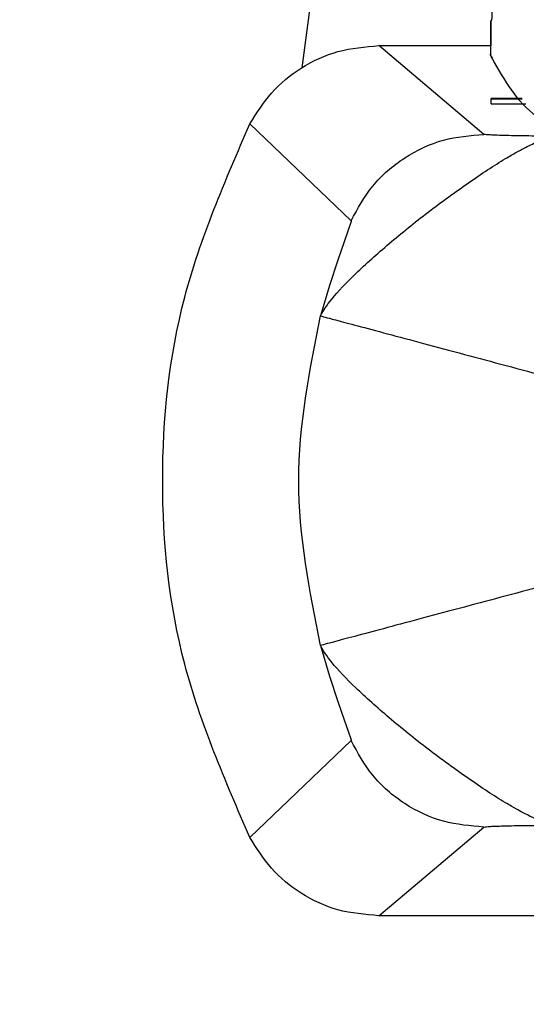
# Model space of a CAD drawing. Header units: inches. Extents: x 170 to 312, y 215 to 248.
# Tile 225 of 256: x 276.0605 to 276.0798, y 224.0192 to 224.0567. Entities that reach past the tile are written whole.
import ezdxf
from ezdxf import colors
from ezdxf.entities.mleader import LeaderData, LeaderLine
from ezdxf.math import Vec2, Vec3

# ---------------------------------------------------------------- set-up
doc = ezdxf.new("R2010")
doc.units = ezdxf.units.IN
doc.header["$LTSCALE"] = 0.25
doc.header["$MEASUREMENT"] = 0
doc.layers.add('ANNOTATIONS', color=1, linetype='Continuous')
doc.layers.add('MOTOR LH', color=7, linetype='Continuous')
doc.styles.add('ARIAL', font='arial.ttf', dxfattribs={"height": 0.09375})

msp = doc.modelspace()

# ---------------------------------------------------------------- linework, layer by layer
at = {"layer": 'MOTOR LH'}
for p, q in [((276.071278, 224.054879), (276.07198, 224.060195)), ((276.078461, 224.056692), (276.078461, 224.056682)), ((276.078461, 224.056632), (276.078461, 224.055713)), ((276.0782, 224.052343), (276.074205, 224.055722)), ((276.074205, 224.055722), (276.078461, 224.055722)), ((276.078461, 224.055329), (276.078489, 224.055263)), ((276.079646, 224.053712), (276.078471, 224.053712)), ((276.078471, 224.053512), (276.078471, 224.053712)), ((276.078471, 224.053697), (276.079657, 224.053697)), ((276.078471, 224.053512), (276.079791, 224.053512)), ((276.069294, 224.052739), (276.073143, 224.049054)), ((276.073143, 224.029254), (276.069294, 224.02557)), ((276.074205, 224.022587), (276.0782, 224.025964)), ((276.116674, 224.022587), (276.074205, 224.022587))]:
    msp.add_line(p, q, dxfattribs=at)
at = {"layer": 'MOTOR LH', "flags": 128}
for points in [[(276.073143, 224.049054), (276.073144, 224.04905), (276.073141, 224.049024), (276.073038, 224.048695), (276.072883, 224.048257), (276.072639, 224.047558), (276.072317, 224.046592), (276.071976, 224.045432)], [(276.071976, 224.032876), (276.072317, 224.031715), (276.072639, 224.030749), (276.072883, 224.030051), (276.073037, 224.029612), (276.073141, 224.029284), (276.073144, 224.029257), (276.073143, 224.029254)]]:
    msp.add_lwpolyline(points, dxfattribs=at)
at = {"layer": 'MOTOR LH'}
for points, knots in [([(276.078461, 224.056645), (276.078474, 224.056668), (276.078501, 224.056713), (276.078516, 224.056838), (276.078509, 224.056987), (276.078487, 224.057117), (276.078467, 224.057191), (276.078461, 224.057215)], [0, 0, 0, 0, 0.2291748, 0.4594573, 0.6793833, 0.8976105, 1, 1, 1, 1]), ([(276.078461, 224.055329), (276.078461, 224.055402), (276.078461, 224.055548), (276.078461, 224.056085), (276.078461, 224.056505), (276.078461, 224.056645)], [0, 0, 0, 0, 0.400293, 0.800377, 1, 1, 1, 1]), ([(276.069294, 224.052739), (276.069547, 224.053148), (276.070062, 224.053979), (276.07123, 224.054926), (276.072637, 224.055592), (276.073677, 224.055678), (276.074205, 224.055722)], [0, 0, 0, 0, 0.2379185, 0.4839742, 0.7380271, 1, 1, 1, 1]), ([(276.07842, 224.0554), (276.07888, 224.054557), (276.079463, 224.05349), (276.080465, 224.052852), (276.080676, 224.052717)], [0, 0, 0, 0, 0.789388, 1, 1, 1, 1]), ([(276.0785, 224.055238), (276.078505, 224.055225), (276.078512, 224.055209), (276.078512, 224.055208), (276.078513, 224.055208)], [0, 0, 0, 0, 0.817866, 1, 1, 1, 1]), ([(276.069294, 224.02557), (276.068352, 224.027735), (276.06647, 224.032063), (276.065728, 224.039155), (276.06647, 224.046246), (276.068353, 224.050575), (276.069294, 224.052739)], [0, 0, 0, 0, 0.2500143, 0.4999994, 0.749985, 1, 1, 1, 1]), ([(276.071976, 224.045432), (276.072091, 224.045626), (276.072319, 224.046016), (276.073273, 224.047023), (276.074558, 224.048173), (276.076066, 224.049396), (276.077635, 224.050529), (276.078666, 224.051215), (276.079307, 224.051589), (276.079709, 224.051812), (276.080364, 224.052143), (276.080677, 224.052221), (276.080885, 224.052273)], [0, 0, 0, 0, 0.124925, 0.250007, 0.374867, 0.499825, 0.624718, 0.749617, 0.771275, 0.812333, 0.875125, 1, 1, 1, 1]), ([(276.073143, 224.049054), (276.073394, 224.049513), (276.073905, 224.05045), (276.075146, 224.051507), (276.076616, 224.052213), (276.07768, 224.0523), (276.0782, 224.052343)], [0, 0, 0, 0, 0.244749, 0.499996, 0.755257, 1, 1, 1, 1]), ([(276.080885, 224.052273), (276.080545, 224.052275), (276.07985, 224.052281), (276.079022, 224.052298), (276.078374, 224.052319), (276.078257, 224.052335), (276.0782, 224.052343)], [0, 0, 0, 0, 0.245679, 0.502612, 0.75696, 1, 1, 1, 1]), ([(276.071979, 224.032877), (276.071565, 224.034969), (276.070737, 224.039154), (276.071565, 224.043338), (276.07198, 224.045431)], [0, 0, 0, 0, 0.5, 1, 1, 1, 1]), ([(276.071976, 224.045431), (276.072132, 224.04539), (276.072455, 224.045303), (276.074538, 224.044746), (276.077501, 224.043953), (276.079786, 224.043341), (276.080885, 224.043047)], [0, 0, 0, 0, 0.240553, 0.500002, 0.759479, 1, 1, 1, 1]), ([(276.080885, 224.03526), (276.079786, 224.034966), (276.077501, 224.034354), (276.074538, 224.033562), (276.072455, 224.033004), (276.072132, 224.032918), (276.071976, 224.032876)], [0, 0, 0, 0, 0.240528, 0.499999, 0.759447, 1, 1, 1, 1]), ([(276.080885, 224.026035), (276.080676, 224.026087), (276.080294, 224.026183), (276.07952, 224.026594), (276.078666, 224.027092), (276.077635, 224.027779), (276.076066, 224.028912), (276.074558, 224.030135), (276.073273, 224.031284), (276.072319, 224.032292), (276.07209, 224.032681), (276.071976, 224.032876)], [0, 0, 0, 0, 0.124905, 0.228538, 0.250205, 0.375134, 0.500061, 0.625052, 0.749973, 0.875031, 1, 1, 1, 1]), ([(276.0782, 224.025964), (276.07768, 224.026007), (276.076616, 224.026095), (276.075146, 224.0268), (276.073905, 224.027858), (276.073393, 224.028795), (276.073143, 224.029253)], [0, 0, 0, 0, 0.244745, 0.5, 0.755249, 1, 1, 1, 1]), ([(276.0782, 224.025964), (276.078257, 224.025972), (276.078374, 224.025988), (276.079022, 224.026009), (276.079849, 224.026026), (276.080545, 224.026032), (276.080885, 224.026035)], [0, 0, 0, 0, 0.243042, 0.497385, 0.754318, 1, 1, 1, 1]), ([(276.074205, 224.022587), (276.073677, 224.022631), (276.072637, 224.022717), (276.07123, 224.023383), (276.070061, 224.02433), (276.069547, 224.025162), (276.069294, 224.02557)], [0, 0, 0, 0, 0.261981, 0.516031, 0.762084, 1, 1, 1, 1])]:
    msp.add_open_spline(points, degree=3, knots=knots, dxfattribs=at)

# ---------------------------------------------------------------- leaders
at = {"layer": 'ANNOTATIONS'}
ml = msp.add_multileader_mtext('Standard', dxfattribs=at)
ml.set_content('HAND CHAIN', color=256, style='ARIAL')
ml.set_leader_properties()
ml.build(insert=Vec2(0, 0))
ml.multileader.update_dxf_attribs({"dogleg_length": 0.36, "arrow_head_size": 0.09375})
ctx = ml.context
ctx.base_point, ctx.char_height, ctx.arrow_head_size, ctx.landing_gap_size, ctx.plane_origin = Vec3(274.528788, 224.00302), 0.09375, 0.09375, 0.09, Vec3(276.287567, 223.569792)
ctx.text_align_type = 2
notes = []
notes.append((ctx, [(0, (1, 1, 0), (275.600486, 224.00302), (-1, 0), 0.097957, [(0, [(276.360343, 223.652716)], 0, [])])]))
ctx.mtext.insert, ctx.mtext.alignment, ctx.mtext.flow_direction = Vec3(275.412529, 224.050695), 3, 5
for ctx, leaders in notes:
    for number, flags, end, landing, length, lines in leaders:
        leader = LeaderData()
        leader.index, (leader.has_last_leader_line, leader.has_dogleg_vector, leader.attachment_direction) = number, flags
        leader.last_leader_point, leader.dogleg_vector, leader.dogleg_length = Vec3(end), Vec3(landing), length
        for number, points, colour, breaks in lines:
            line = LeaderLine()
            line.index, line.vertices, line.color, line.breaks = number, Vec3.list(points), colors.encode_raw_color(colour), breaks
            leader.lines.append(line)
        ctx.leaders.append(leader)

doc.saveas('drawing.dxf')
